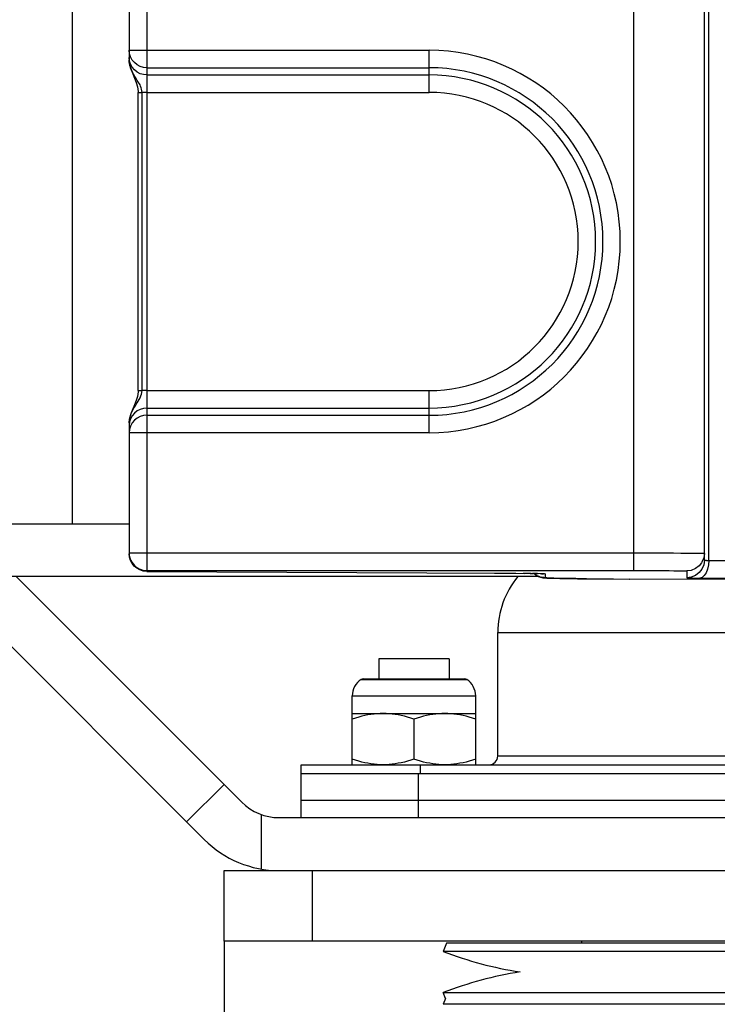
# Model space of a CAD drawing. Extents: x 0 to 420, y 0 to 297.
# Tile 89 of 124: x 262.5 to 270.41, y 154.14 to 165.31. Entities that reach past the tile are written whole.
import ezdxf

# ---------------------------------------------------------------- set-up
doc = ezdxf.new("R2010")
doc.units = 0
doc.header["$LTSCALE"] = 23.1
doc.layers.get('0').update_dxf_attribs({"linetype": 'CONTINUOUS'})
for name, color, linetype in [('02___PRT_ALL_AXES', 7, 'CONTINUOUS'), ('AXES', 7, 'CONTINUOUS'), ('DIM_PILOTEES', 7, 'CONTINUOUS')]:
    doc.layers.add(name, color=color, linetype=linetype)
doc.dimstyles.get("Standard").update_dxf_attribs({"dimtxt": 0.18, "dimasz": 0.18, "dimexe": 0.18, "dimexo": 0.0625, "dimgap": 0.09, "dimtad": 0, "dimtih": 1, "dimtoh": 1, "dimzin": 0, "dimcen": 0.09, "dimazin": 3, "dimtfac": 1, "dimtofl": 0, "dimtmove": 0, "dimatfit": 3})

# ---------------------------------------------------------------- blocks, each defined once
blk = doc.blocks.new('_FILLED')
at = {"color": 0, "linetype": 'BYBLOCK'}
blk.add_solid([(0, 0), (-1, 0.142857), (-1, -0.142857)], dxfattribs=at)
blk = doc.blocks.new('*D15')
at = {"layer": 'DIM_PILOTEES', "color": 2, "linetype": 'CONTINUOUS'}
for p, q in [((247.693878, 149.85761), (247.693878, 157.35761)), ((247.693878, 157.35761), (247.693878, 142.425794)), ((264.819117, 149.85761), (245.693878, 149.85761)), ((247.693878, 127.493978), (247.693878, 142.425794)), ((269.775645, 134.993978), (245.693878, 134.993978)), ((247.693878, 134.993978), (247.693878, 127.493978))]:
    blk.add_line(p, q, dxfattribs=at)
at = {"layer": 'DIM_PILOTEES', "color": 2, "linetype": 'CONTINUOUS', "xscale": 3.5, "yscale": 3.5, "zscale": 3.5}
for p, rotation in [((247.693878, 149.85761), 270), ((247.693878, 134.993978), 90)]:
    blk.add_blockref('_FILLED', p, dxfattribs=dict(at, rotation=rotation))

msp = doc.modelspace()

# ---------------------------------------------------------------- linework, layer by layer
at = {"color": 7, "linetype": 'CONTINUOUS'}
for p, q in [((263.940537, 173.521272), (263.940537, 159.059643)), ((269.461197, 159.059643), (269.461197, 173.521272)), ((270.261197, 159.176902), (270.261197, 173.404013)), ((263.740537, 173.321279), (263.740538, 164.845893)), ((263.09343, 172.990458), (263.09343, 159.590458)), ((270.311197, 159.174635), (270.311197, 165.594262)), ((263.740537, 164.958277), (267.140537, 164.958277)), ((267.140537, 164.481576), (267.140537, 164.958277)), ((263.74438, 164.837074), (263.740537, 164.875499)), ((263.740538, 164.845894), (263.746855, 164.790409)), ((263.940537, 164.761316), (267.140537, 164.761316)), ((263.940537, 164.678538), (267.140537, 164.678538)), ((263.84221, 161.099339), (263.84221, 164.481574)), ((263.842214, 164.481574), (263.885784, 164.481576)), ((263.885784, 161.099339), (263.885784, 164.481576)), ((263.940537, 164.481574), (263.885784, 164.481576)), ((263.940537, 164.481576), (267.140537, 164.481576)), ((263.842212, 161.099339), (263.885784, 161.099339)), ((263.940537, 161.09934), (263.885784, 161.099339)), ((263.940537, 161.099339), (267.140537, 161.099339)), ((267.140537, 160.622638), (267.140537, 161.099339)), ((263.940537, 160.902377), (267.140537, 160.902377)), ((263.940537, 160.819599), (267.140537, 160.819599)), ((263.74438, 160.743841), (263.740537, 160.705416)), ((263.740537, 160.734359), (263.740548, 160.736568)), ((263.740537, 160.734359), (263.740537, 159.259636)), ((267.140537, 160.622638), (263.740537, 160.622638)), ((248.660537, 159.590458), (263.740537, 159.590458)), ((263.740537, 159.259636), (269.461197, 159.259636)), ((270.2307, 159.148249), (270.202618, 159.112984)), ((270.254383, 159.125141), (270.233929, 159.076091)), ((270.261197, 159.176902), (270.254383, 159.125141)), ((270.297343, 159.174887), (270.311197, 159.174635)), ((270.307627, 159.123115), (270.297549, 159.075072)), ((270.311197, 159.174635), (270.307627, 159.123115)), ((270.311197, 159.174635), (280.283666, 159.124427)), ((263.940537, 159.059643), (269.461197, 159.059643)), ((263.940537, 159.049719), (267.907798, 159.02971)), ((267.860191, 159.02996), (267.861197, 159.029965)), ((267.880999, 159.029852), (268.005783, 159.029102)), ((267.956335, 159.029424), (268.036607, 159.028879)), ((268.006754, 159.029095), (268.122983, 159.028168)), ((268.111821, 159.028265), (268.222713, 159.027145)), ((268.297118, 159.026181), (268.206226, 159.027333)), ((268.285314, 159.026326), (268.321086, 159.025771)), ((268.368157, 159.024939), (268.314723, 159.025873)), ((268.352046, 159.025216), (268.378257, 159.024663)), ((268.436111, 159.024198), (268.461197, 159.020895)), ((268.461197, 158.976909), (268.461197, 159.020895)), ((270.061197, 159.054407), (270.061197, 158.976909)), ((268.505997, 158.973179), (268.526227, 158.9725)), ((268.526227, 158.9725), (268.549742, 158.971825)), ((268.549742, 158.971825), (268.576812, 158.97115)), ((268.576812, 158.97115), (268.624584, 158.970137)), ((268.624584, 158.970137), (268.681455, 158.969126)), ((268.681455, 158.969126), (268.747803, 158.968125)), ((268.747803, 158.968125), (268.823866, 158.967144)), ((268.823866, 158.967144), (268.909773, 158.966191)), ((268.909773, 158.966191), (269.068549, 158.964757)), ((269.039586, 158.964982), (269.230053, 158.963599)), ((269.186477, 158.963865), (269.411197, 158.96255)), ((269.410189, 158.962545), (269.411197, 158.96255)), ((280.481197, 158.906774), (269.411197, 158.96255)), ((270.124125, 158.975305), (270.169635, 158.974895)), ((270.169635, 158.974895), (280.081197, 158.924913)), ((266.569117, 158.05761), (266.569117, 157.829792)), ((267.369085, 158.05761), (266.569149, 158.05761)), ((267.369117, 158.05761), (267.369117, 157.829792)), ((266.371626, 157.82361), (267.566607, 157.82361)), ((266.392988, 157.829792), (267.545245, 157.829792)), ((266.269117, 156.85761), (266.269117, 157.63761)), ((266.269117, 157.63761), (267.669117, 157.63761)), ((267.669117, 156.85761), (267.669117, 157.63761)), ((266.269117, 157.43761), (267.669117, 157.43761)), ((266.969117, 157.375088), (266.969117, 156.920131)), ((265.689117, 156.25761), (265.689117, 156.85761)), ((265.689117, 156.75761), (273.949117, 156.75761)), ((267.019117, 156.25761), (267.019117, 156.75761)), ((267.039117, 156.85761), (267.039117, 156.75761)), ((264.81608, 156.633357), (265.016092, 156.433346)), ((265.689117, 156.45761), (273.949117, 156.45761)), ((264.391827, 156.209082), (264.591827, 156.009082)), ((265.240356, 155.674394), (265.240356, 156.291924)), ((265.440356, 156.25761), (274.819117, 156.25761)), ((264.819117, 154.85761), (264.819117, 155.65761)), ((264.819117, 155.65761), (274.819117, 155.65761)), ((265.819117, 154.85761), (265.819117, 155.65761)), ((268.869117, 154.85761), (268.869117, 154.834243)), ((267.337155, 154.834243), (267.301079, 154.740977)), ((272.301079, 154.834243), (267.337155, 154.834243)), ((272.337155, 154.740977), (267.301079, 154.740977)), ((267.326853, 154.20761), (267.301079, 154.274243)), ((267.301079, 154.274243), (272.337155, 154.274243)), ((267.326853, 154.20761), (267.301079, 154.140977)), ((272.337155, 154.140977), (267.301079, 154.140977))]:
    msp.add_line(p, q, dxfattribs=at)
at = {"color": 3, "linetype": 'CONTINUOUS'}
for p, q in [((265.689117, 156.85761), (273.949117, 156.85761)), ((264.819117, 154.85761), (264.819117, 152.68761)), ((274.819117, 154.85761), (264.819117, 154.85761))]:
    msp.add_line(p, q, dxfattribs=at)
at = {"color": 7, "linetype": 'CONTINUOUS'}
for points in [[(263.940537, 164.761316), (263.902092, 164.764989), (263.864814, 164.775979), (263.830102, 164.794065), (263.799545, 164.818583), (263.774508, 164.848462), (263.755891, 164.882596), (263.744415, 164.91968), (263.740537, 164.958277)], [(263.832652, 164.617808), (263.818077, 164.640645), (263.811149, 164.651588), (263.804489, 164.662313), (263.798133, 164.672816), (263.792105, 164.683116), (263.786436, 164.693189), (263.781159, 164.702998), (263.776262, 164.712563), (263.771752, 164.721869), (263.767597, 164.730965), (263.763781, 164.73988), (263.76027, 164.748676), (263.757044, 164.757411), (263.754082, 164.766146), (263.75138, 164.774933), (263.748918, 164.783878), (263.7467, 164.793075), (263.744737, 164.802638), (263.743064, 164.812696), (263.741743, 164.823315), (263.740859, 164.834621), (263.740538, 164.845893)], [(263.940537, 164.678538), (263.901519, 164.682322), (263.864, 164.69353), (263.829423, 164.711732), (263.799116, 164.736226), (263.774243, 164.766073), (263.755761, 164.800125), (263.74438, 164.837074)], [(263.746855, 164.790409), (263.761595, 164.739693), (263.781088, 164.690879), (263.802013, 164.64272), (263.821171, 164.59399), (263.835562, 164.543305), (263.842072, 164.490452), (263.842214, 164.481574)], [(263.863117, 164.565653), (263.855585, 164.579806), (263.847923, 164.593113), (263.840216, 164.605753), (263.832652, 164.617808)], [(263.885784, 164.481576), (263.884413, 164.50019), (263.881327, 164.517869), (263.876361, 164.534712), (263.870133, 164.550661), (263.863117, 164.565653)], [(263.842212, 161.099339), (263.841852, 161.085162), (263.834906, 161.034573), (263.820863, 160.986047), (263.80252, 160.939386), (263.78258, 160.893499), (263.76381, 160.847317), (263.749013, 160.799872), (263.741195, 160.75193), (263.740548, 160.736566)], [(263.755359, 160.818635), (263.760703, 160.833359), (263.766912, 160.848392), (263.774004, 160.863757), (263.781951, 160.87942), (263.790738, 160.895408), (263.80026, 160.911649), (263.810403, 160.928124), (263.82103, 160.944908), (263.832011, 160.962061), (263.843113, 160.979863), (263.854329, 160.998896), (263.864777, 161.018645), (263.873668, 161.039136), (263.880496, 161.059767), (263.884477, 161.07969), (263.885784, 161.099339)], [(263.940537, 160.902377), (263.901519, 160.898593), (263.864, 160.887385), (263.829423, 160.869184), (263.799116, 160.844689), (263.774243, 160.814842), (263.755761, 160.78079), (263.74438, 160.743841)], [(263.940537, 160.819599), (263.902385, 160.815982), (263.86537, 160.805159), (263.830948, 160.787399), (263.800406, 160.76317), (263.774895, 160.733018), (263.755924, 160.698397), (263.744398, 160.661151), (263.740537, 160.622638)], [(263.740548, 160.736568), (263.740995, 160.748607), (263.742316, 160.762675), (263.74439, 160.776364), (263.747212, 160.790091)], [(263.747212, 160.790091), (263.75087, 160.804216), (263.755359, 160.818635)], [(263.740537, 159.259636), (263.741798, 159.237212), (263.745568, 159.21506), (263.751806, 159.193451), (263.760426, 159.17269), (263.771301, 159.15306), (263.784282, 159.134803), (263.799168, 159.118167), (263.815818, 159.103292), (263.834101, 159.090316), (263.853751, 159.079453), (263.874497, 159.070861), (263.896069, 159.064649), (263.918173, 159.060898), (263.940537, 159.059643)], [(263.940537, 159.049719), (263.89907, 159.053789), (263.860896, 159.065857), (263.826618, 159.084768), (263.797063, 159.109655), (263.772895, 159.139855), (263.754972, 159.174174), (263.744169, 159.211438), (263.740537, 159.250215)], [(269.461197, 159.259636), (269.584502, 159.259567), (269.701915, 159.259393), (269.811625, 159.259105), (269.910146, 159.258734), (269.995195, 159.258299), (270.066672, 159.257822), (270.123899, 159.257335), (270.170312, 159.256824), (270.207288, 159.25629), (270.235486, 159.255717), (270.254395, 159.255084), (270.261197, 159.2544)], [(270.261197, 159.2544), (270.254382, 159.202638), (270.234402, 159.154403), (270.2307, 159.148249)], [(270.202618, 159.112984), (270.161197, 159.081201), (270.112961, 159.061222), (270.061197, 159.054407)], [(270.261197, 159.176902), (270.261577, 159.176673), (270.262632, 159.17646), (270.264222, 159.176263), (270.266263, 159.176079), (270.268699, 159.175907), (270.2715, 159.175744), (270.274663, 159.17559), (270.27821, 159.175441), (270.28218, 159.175297), (270.286636, 159.175157), (270.297343, 159.174887)], [(268.330748, 159.025604), (268.333708, 159.022716), (268.35847, 159.005181), (268.382345, 158.992936), (268.402846, 158.98537), (268.419646, 158.980934), (268.431816, 158.97861), (268.440998, 158.977295), (268.448458, 158.976459), (268.454836, 158.975875), (268.461115, 158.975391), (268.467378, 158.974975), (268.474025, 158.974588), (268.481094, 158.974223), (268.488744, 158.973868), (268.505997, 158.973179)], [(268.332698, 159.025571), (268.361197, 159.003703), (268.409433, 158.983724)], [(268.450425, 159.022287), (268.419487, 159.023632), (268.368157, 159.024939)], [(268.399829, 159.024121), (268.416843, 159.023604), (268.423616, 159.023362), (268.42922, 159.023136), (268.433538, 159.022936), (268.435928, 159.022809)], [(269.461197, 159.059643), (269.554512, 159.059574), (269.641735, 159.059401), (269.723769, 159.059113), (269.797909, 159.058741), (269.861509, 159.058307), (269.915304, 159.05783), (269.95845, 159.057343), (269.993033, 159.056831), (270.021126, 159.056298), (270.041914, 159.055724), (270.055255, 159.055092), (270.061197, 159.054407)], [(270.233929, 159.076091), (270.20262, 159.035488), (270.161199, 159.003705), (270.112962, 158.983724), (270.061197, 158.976909)], [(270.26098, 159.001937), (270.236958, 158.981781), (270.211197, 158.974642)], [(270.297549, 159.075072), (270.281642, 159.03375), (270.26098, 159.001937)], [(268.926549, 158.96604), (268.804463, 158.967403), (268.703453, 158.968801), (268.62112, 158.970251), (268.55515, 158.971735), (268.506443, 158.973312), (268.475141, 158.975044), (268.409433, 158.983724)], [(270.061197, 158.976909), (270.062525, 158.976681), (270.065501, 158.976468), (270.070236, 158.97627), (270.076396, 158.976087), (270.083673, 158.975915), (270.092105, 158.975752), (270.124125, 158.975305)], [(266.619117, 157.43761), (266.584791, 157.436953), (266.55045, 157.435025), (266.516116, 157.431816), (266.481723, 157.42736), (266.447259, 157.421686), (266.412582, 157.414799), (266.377615, 157.406726), (266.342161, 157.397431), (266.305967, 157.386881), (266.269117, 157.375088)], [(266.969117, 157.375088), (266.932266, 157.386881), (266.896072, 157.397431), (266.860618, 157.406726), (266.825652, 157.414799), (266.790975, 157.421686), (266.75651, 157.42736), (266.722117, 157.431816), (266.687784, 157.435025), (266.653443, 157.436953), (266.619117, 157.43761)], [(267.319117, 157.43761), (267.284791, 157.436953), (267.25045, 157.435025), (267.216116, 157.431816), (267.181723, 157.42736), (267.147259, 157.421686), (267.112582, 157.414799), (267.077615, 157.406726), (267.042161, 157.397431), (267.005967, 157.386881), (266.969117, 157.375088)], [(267.669117, 157.375088), (267.632266, 157.386881), (267.596072, 157.397431), (267.560618, 157.406726), (267.525652, 157.414799), (267.490975, 157.421686), (267.45651, 157.42736), (267.422117, 157.431816), (267.387784, 157.435025), (267.353443, 157.436953), (267.319117, 157.43761)], [(266.619117, 156.85761), (266.584791, 156.858267), (266.55045, 156.860194), (266.516116, 156.863403), (266.481723, 156.867859), (266.447259, 156.873534), (266.412582, 156.880421), (266.377615, 156.888494), (266.342161, 156.897789), (266.305967, 156.908338), (266.269117, 156.920131)], [(266.969117, 156.920131), (266.932266, 156.908338), (266.896072, 156.897789), (266.860618, 156.888494), (266.825652, 156.880421), (266.790975, 156.873534), (266.75651, 156.867859), (266.722117, 156.863403), (266.687784, 156.860194), (266.653443, 156.858267), (266.619117, 156.85761)], [(267.319117, 156.85761), (267.284791, 156.858267), (267.25045, 156.860194), (267.216116, 156.863403), (267.181723, 156.867859), (267.147259, 156.873534), (267.112582, 156.880421), (267.077615, 156.888494), (267.042161, 156.897789), (267.005967, 156.908338), (266.969117, 156.920131)], [(267.669117, 156.920131), (267.632266, 156.908338), (267.596072, 156.897789), (267.560618, 156.888494), (267.525652, 156.880421), (267.490975, 156.873534), (267.45651, 156.867859), (267.422117, 156.863403), (267.387784, 156.860194), (267.353443, 156.858267), (267.319117, 156.85761)]]:
    msp.add_lwpolyline(points, dxfattribs=at)
for centre, radius, start, end in [((267.140537, 162.790458), 2.16782, 270, 90), ((267.140537, 162.790458), 1.970858, 270, 90), ((267.140537, 162.790458), 1.88808, 270, 90), ((267.140537, 162.790458), 1.691118, 270, 90), ((266.489117, 157.63761), 0.22, 122.279331, 180), ((266.392988, 157.789792), 0.04, 90, 122.279331), ((267.545245, 157.789792), 0.04, 57.720669, 90), ((267.449117, 157.63761), 0.22, 0, 57.720669), ((265.440356, 156.85761), 0.6, 225, 270), ((265.440356, 156.85761), 1.2, 225, 270), ((268.819117, 158.665467), 4.207857, 248.852953, 261.16123), ((268.819117, 150.349753), 4.207857, 98.83877, 111.147047)]:
    msp.add_arc(centre, radius, start, end, dxfattribs=at)
at = {"layer": '02___PRT_ALL_AXES', "color": 7, "linetype": 'CONTINUOUS'}
for p, q in [((268.38906, 158.990458), (254.568094, 158.990458)), ((264.81608, 156.633357), (262.45898, 158.990458)), ((264.391827, 156.209082), (261.786188, 158.814722)), ((264.391827, 156.209082), (264.816092, 156.633346))]:
    msp.add_line(p, q, dxfattribs=at)
at = {"layer": 'AXES', "color": 3, "linetype": 'CONTINUOUS'}
for p, q in [((267.919117, 156.95761), (267.919117, 158.35761)), ((267.919117, 158.35761), (271.719117, 158.35761)), ((267.919117, 156.95761), (271.719117, 156.95761))]:
    msp.add_line(p, q, dxfattribs=at)
for centre, radius, start, end in [((268.919117, 158.35761), 1, 140.718085, 180), ((267.819117, 156.95761), 0.1, 270, 0)]:
    msp.add_arc(centre, radius, start, end, dxfattribs=at)

# ---------------------------------------------------------------- dimensions: what is measured, and where the dimension line sits
at = {"layer": 'DIM_PILOTEES', "color": 2, "linetype": 'CONTINUOUS'}
dim = msp.add_linear_dim(base=(247.693878, 134.993978), p1=(264.819117, 149.85761), p2=(269.775645, 134.993978), angle=270, dimstyle='STANDARD', dxfattribs=at)
dim.commit()
dim.dimension.update_dxf_attribs({"geometry": '*D15', "text_midpoint": (247.693878, 139.778133), "dimtype": 160})

doc.saveas('drawing.dxf')
